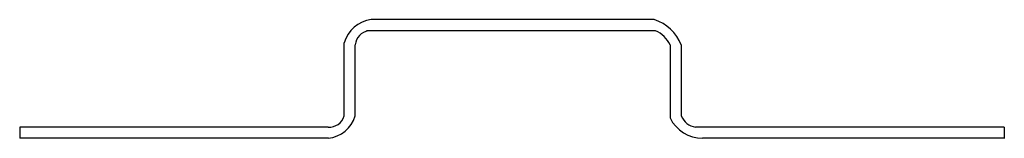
# Model space of a CAD drawing. Header units: millimetres. Extents: x -386473 to 311666, y -59266 to 291810.
# Tile 53 of 132: x 28820 to 37518, y -15043 to -13991. Entities that reach past the tile are written whole.
import ezdxf

# ---------------------------------------------------------------- set-up
doc = ezdxf.new("R2010")
doc.units = ezdxf.units.MM
doc.layers.add('Перекрытие ж_бетон', color=1, linetype='Continuous', lineweight=30)

msp = doc.modelspace()

# ---------------------------------------------------------------- linework, layer by layer
at = {"layer": 'Перекрытие ж_бетон', "color": 3, "linetype": 'Continuous', "lineweight": 30}
for p, q in [((34425.5, -13990.6), (31925.9, -13990.6)), ((34436.6, -14089.5), (31883.3, -14089.5)), ((34436.6, -14089.5), (31901.5, -14089.5)), ((31685.4, -14844.3), (31685.4, -14196.9)), ((31784.3, -14844.3), (31784.3, -14214.2)), ((34565.3, -14214.2), (34565.3, -14861.6)), ((34664.2, -14214.2), (34664.2, -14844.3)), ((31545.6, -14942.7), (28819.6, -14942.7)), ((28819.6, -14942.7), (28819.6, -15041.6)), ((37516.5, -14942.7), (34790.5, -14942.7)), ((37515.3, -14943.7), (37515.3, -15042.7)), ((31546.9, -15041.6), (28819.6, -15041.6)), ((31546.9, -15041.6), (28880.6, -15041.6)), ((37517.8, -15041.6), (34851.5, -15041.6))]:
    msp.add_line(p, q, dxfattribs=at)
for centre, radius, start, end in [((31959.3, -14272.9), 284.2, 96.74633, 164.49456), ((34309.2, -14354), 381.6, 21.49788, 72.25008), ((31917.5, -14222), 133.5, 96.92004, 176.63406), ((34341, -14317), 246.8, 24.62326, 67.20843), ((31555.2, -14808), 135.1, 265.89456, 344.40657), ((31514.9, -14761.6), 281.8, 276.2556, 342.94145), ((34852.7, -14722.3), 319.3, 205.85574, 269.79011), ((34814.2, -14782.1), 162.3, 202.51401, 261.59608)]:
    msp.add_arc(centre, radius, start, end, dxfattribs=at)

doc.saveas('drawing.dxf')
